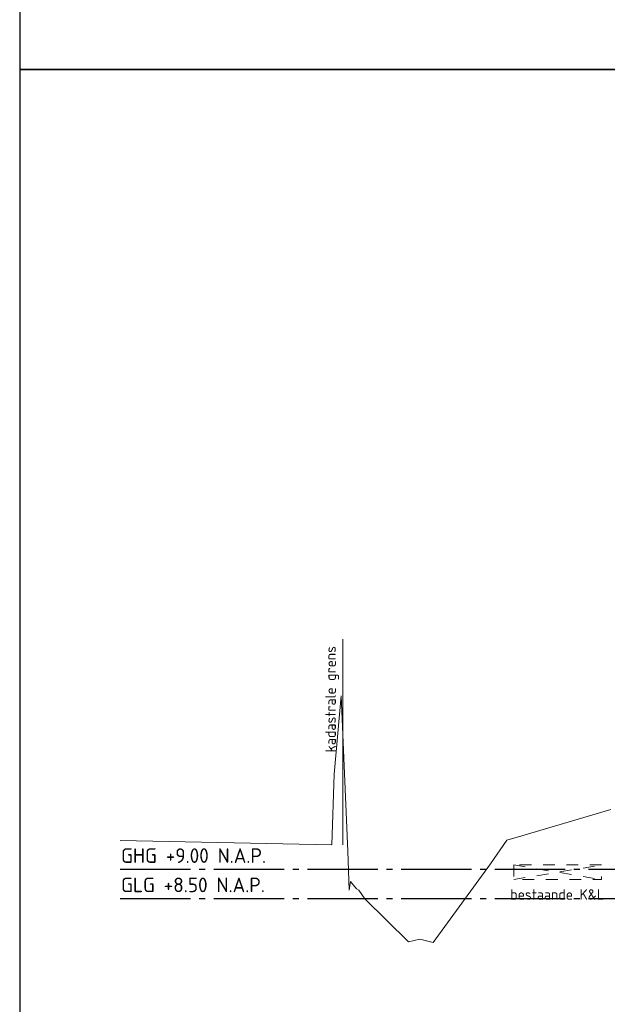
# Model space of a CAD drawing. Header units: metres. Extents: x 180716 to 180809, y 418548 to 418668.
# Tile 45 of 148: x 180763 to 180773, y 418592 to 418609. Entities that reach past the tile are written whole.
import ezdxf

# ---------------------------------------------------------------- set-up
doc = ezdxf.new("R2010")
doc.units = ezdxf.units.M
doc.linetypes.add('AL-NAP_LIJN', pattern=[15.25, 12, -1.5, 0.25, -1.5])
doc.linetypes.add('NLCS-HIDDEN', pattern=[4, 2, -2])
doc.layers.get('0').update_dxf_attribs({"color": 30, "lineweight": 0})
for name, color, linetype, lineweight in [('B-WE-GW-BERM-GD', 253, 'Continuous', 0), ('B-WE-KG-GRENS_PERCEEL-SD', 253, 'Continuous', 0), ('B-WE-KL-STROOK-GD', 8, 'NLCS-HIDDEN', 18), ('B-WE-VH-M', 253, 'Continuous', 0), ('N-WE-WH-WATERPEIL_WINTERPEIL-GD', 150, 'AL-NAP_LIJN', 25), ('N-WE-WH-WATERPEIL_ZOMERPEIL-GD', 150, 'AL-NAP_LIJN', 25), ('X-XX-AL-PRINCIPEPROFIEL-T18', 1, 'Continuous', 18), ('X-XX-AL-PRINCIPEPROFIEL-T25', 6, 'Continuous', 25)]:
    doc.layers.add(name, color=color, linetype=linetype, lineweight=lineweight)
doc.layers.add('X-XX-AL-HULPLIJN-GD', color=155, linetype='Continuous', lineweight=25, plot=False)
doc.styles.add('NLCS-ISO-M100-T18', font='NLCS-ISO.ttf', dxfattribs={"height": 0.18})
doc.styles.add('NLCS-ISO-M100-T25', font='NLCS-ISO.ttf', dxfattribs={"height": 0.25})
doc.styles.get("Standard").update_dxf_attribs({"font": 'arial.ttf'})
doc.linetypes.add('KG-KADASTRAAL', pattern='A,5.5,-2,["K",Standard,S=1.8,R=0,X=0,Y=-0.9],-2,5.5,-2,[5,NLCS.shx,S=0.75,R=0,X=0,Y=0],-2', length=19)

# ---------------------------------------------------------------- blocks, each defined once
blk = doc.blocks.new('SKG-GRENS_PERCEEL-D')
at = {"linetype": 'KG-KADASTRAAL', "ltscale": 0.15, "flags": 128}
blk.add_lwpolyline([(0, 0), (0, 3.512)], dxfattribs=at)

msp = doc.modelspace()

# ---------------------------------------------------------------- linework, layer by layer
at = {"layer": 'B-WE-GW-BERM-GD', "flags": 128}
msp.add_lwpolyline([(180764.7, 418594.497), (180768.313, 418594.42), (180768.353, 418595.631), (180768.477, 418596.965), (180768.59, 418594.314), (180768.613, 418593.65), (180768.634, 418593.795), (180768.739, 418593.671), (180768.779, 418593.649), (180768.877, 418593.499), (180769.623, 418592.763), (180769.818, 418592.81), (180770.046, 418592.757), (180771.023, 418594.096), (180771.305, 418594.501), (180771.557, 418594.574), (180773.082, 418595.027)], dxfattribs=at)
at = {"layer": 'B-WE-KL-STROOK-GD', "ltscale": 0.1, "flags": 128}
msp.add_lwpolyline([(180771.422, 418594.079), (180771.422, 418593.829), (180772.922, 418593.829), (180772.922, 418594.079)], close=True, dxfattribs=at)
for points in [[(180771.422, 418594.079), (180772.922, 418593.829)], [(180771.422, 418593.829), (180772.922, 418594.079)]]:
    msp.add_lwpolyline(points, dxfattribs=at)
at = {"layer": 'N-WE-WH-WATERPEIL_WINTERPEIL-GD', "ltscale": 0.1, "flags": 128}
msp.add_lwpolyline([(180764.7, 418593.506), (180801.016, 418593.506)], dxfattribs=at)
at = {"layer": 'N-WE-WH-WATERPEIL_ZOMERPEIL-GD', "ltscale": 0.1, "flags": 128}
msp.add_lwpolyline([(180764.7, 418594.006), (180801.016, 418594.006)], dxfattribs=at)
at = {"layer": 'X-XX-AL-HULPLIJN-GD', "flags": 128}
for points in [[(180802.985, 418627.659), (180762.985, 418627.659), (180762.985, 418607.659), (180802.985, 418607.659)], [(180802.985, 418607.659), (180762.985, 418607.659), (180762.985, 418587.659), (180802.985, 418587.659)]]:
    msp.add_lwpolyline(points, close=True, dxfattribs=at)

# ---------------------------------------------------------------- block references
at = {"layer": 'B-WE-KG-GRENS_PERCEEL-SD'}
msp.add_blockref('SKG-GRENS_PERCEEL-D', (180768.504, 418594.42), dxfattribs=at)

# ---------------------------------------------------------------- texts
at = {"layer": 'B-WE-VH-M', "insert": (180768.204, 418596.001), "char_height": 0.18, "attachment_point": 1, "rotation": 90, "style": 'NLCS-ISO-M100-T18'}
msp.add_mtext_dynamic_manual_height_columns('kadastrale grens', width=1.91658, gutter_width=12.5, heights=[0], dxfattribs=at)
at = {"layer": 'X-XX-AL-PRINCIPEPROFIEL-T18', "insert": (180772.964, 418593.664), "char_height": 0.18, "width": 2.01493, "attachment_point": 3, "style": 'NLCS-ISO-M100-T18'}
msp.add_mtext('bestaande K&L', dxfattribs=at)
at = {"layer": 'X-XX-AL-PRINCIPEPROFIEL-T25', "char_height": 0.25, "width": 3.9656, "attachment_point": 1, "rotation": 0, "style": 'NLCS-ISO-M100-T25'}
for s, insert in [('GHG +9.00 N.A.P.', (180764.716, 418594.363)), ('GLG +8.50 N.A.P.', (180764.716, 418593.863))]:
    msp.add_mtext(s, dxfattribs=dict(at, insert=insert))

doc.saveas('drawing.dxf')
